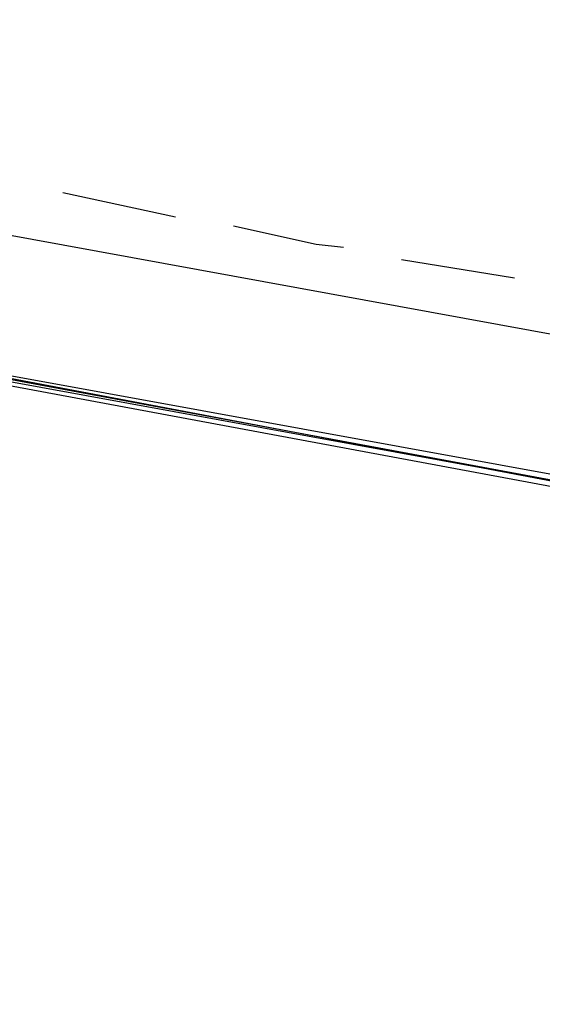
# Model space of a CAD drawing. Header units: feet. Extents: x -79 to 198, y -22 to 181.
# Tile 71 of 256: x 40.69 to 42.98, y 15.92 to 20.23. Entities that reach past the tile are written whole.
import ezdxf

# ---------------------------------------------------------------- set-up
doc = ezdxf.new("R2010")
doc.units = ezdxf.units.FT
doc.layers.add('A-LINEA', color=7, linetype='CONTINUOUS')

msp = doc.modelspace()

# ---------------------------------------------------------------- linework, layer by layer
at = {"layer": 'A-LINEA'}
for p, q in [((40.88, 19.4711), (41.3733, 19.3644)), ((40.88, 19.4711), (41.3733, 19.3644)), ((40.4267, 19.3244), (44.08, 18.6578)), ((40.4267, 19.3244), (44.08, 18.6578)), ((42.36, 19.1778), (42.8533, 19.0978)), ((42.36, 19.1778), (42.8533, 19.0978))]:
    msp.add_line(p, q, dxfattribs=at)
for points in [[(26.7067, 23.3511), (28.04, 21.6178), (31.0267, 20.8311), (34.0133, 20.0978), (37.0133, 19.4044), (40.0267, 18.7778), (43.0533, 18.2044), (46.0933, 17.6844), (49.1467, 17.2178), (52.2, 16.8044), (55.2533, 16.4444), (58.32, 16.1511), (60.4, 16.0178), (62.48, 15.9511), (64.5467, 15.9244), (66.6267, 15.9511), (68.7067, 16.0178), (70.7867, 16.1511), (72.8533, 16.3244), (74.92, 16.5511), (76.9867, 16.8178), (79.04, 17.1511), (81.08, 17.5244), (83.12, 17.9378)], [(26.7067, 23.3511), (28.04, 21.6178), (31.0267, 20.8311), (34.0133, 20.0978), (37.0133, 19.4044), (40.0267, 18.7778), (43.0533, 18.2044), (46.0933, 17.6844), (49.1467, 17.2178), (52.2, 16.8044), (55.2533, 16.4444), (58.32, 16.1511), (60.4, 16.0178), (62.48, 15.9511), (64.5467, 15.9244), (66.6267, 15.9511), (68.7067, 16.0178), (70.7867, 16.1511), (72.8533, 16.3244), (74.92, 16.5511), (76.9867, 16.8178), (79.04, 17.1511), (81.08, 17.5244), (83.12, 17.9378)], [(41.6267, 19.3244), (41.9867, 19.2444), (42.1067, 19.2311)], [(41.6267, 19.3244), (41.9867, 19.2444), (42.1067, 19.2311)], [(40.2, 18.7111), (44.0667, 17.9911), (44.08, 17.9911), (44.08, 18.0178), (40.2, 18.7244), (40.1867, 18.7111), (40.2, 18.7111)], [(40.2, 18.7111), (44.0667, 17.9911), (44.08, 17.9911), (44.08, 18.0178), (40.2, 18.7244), (40.1867, 18.7111), (40.2, 18.7111)], [(40.2, 18.7378), (44.08, 18.0178), (44.08, 18.0311), (44.08, 18.0444), (40.2, 18.7511), (40.2, 18.7378)], [(40.2, 18.7378), (44.08, 18.0178), (44.08, 18.0311), (44.08, 18.0444), (40.2, 18.7511), (40.2, 18.7378)]]:
    msp.add_lwpolyline(points, dxfattribs=at)

doc.saveas('drawing.dxf')
